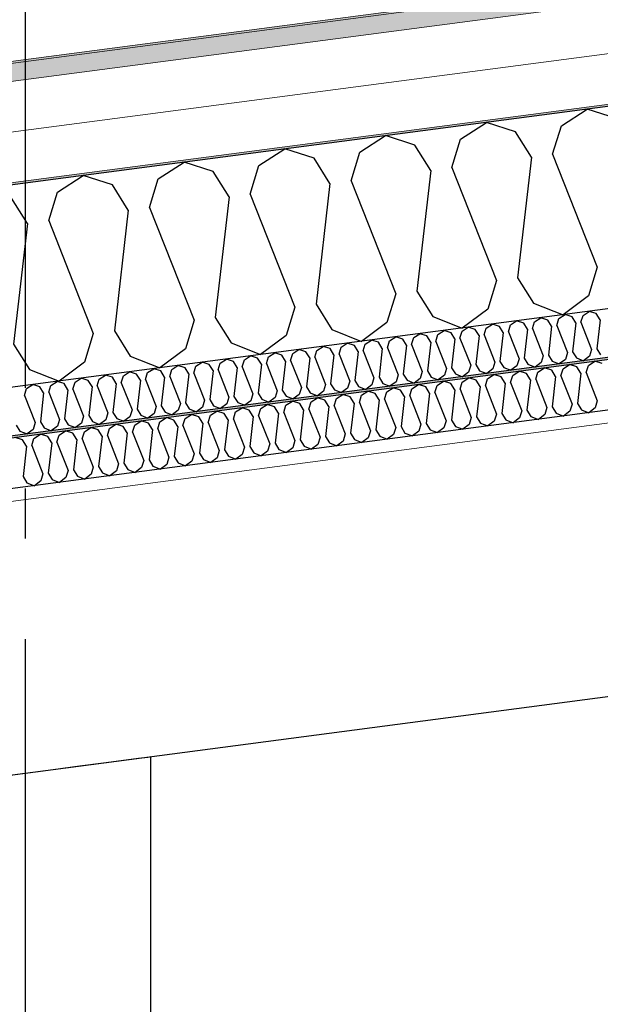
# Model space of a CAD drawing. Header units: millimetres. Extents: x -78869 to -55226, y -2070 to 13065.
# Tile 55 of 74: x -67479 to -66901, y 9751 to 10731. Entities that reach past the tile are written whole.
import ezdxf
from ezdxf.enums import TextEntityAlignment as Align

# ---------------------------------------------------------------- set-up
doc = ezdxf.new("R2010")
doc.units = ezdxf.units.MM
doc.header["$LTSCALE"] = 0.5
doc.header["$MEASUREMENT"] = 0
doc.linetypes.add('Akselinje', pattern=[1500, 1000, -200, 100, -200])
doc.linetypes.add('PLINE', pattern=[0])
for name, color, linetype in [('222- Søyler', 7, 'Continuous'), ('223- Bjelker', 7, 'Continuous'), ('256- Faste himlinger og overflatebehandling (Skravur)(Nye konstruksjoner)', 7, 'Continuous'), ('256- Faste himlinger og overflatebehandling(Nye konstruksjoner)', 7, 'Continuous'), ('261- Primærkonstruksjon (tak)', 7, 'Continuous'), ('261- Primærkonstruksjon (tak) (Skravur)', 7, 'Continuous'), ('262- Taktekking (Skravur)(Nye konstruksjoner)', 7, 'Continuous'), ('82-- Modullinjer', 7, 'Continuous')]:
    doc.layers.add(name, color=color, linetype=linetype)
doc.layers.add('236- Innvendig kledning og overflate(Nye konstruksjoner)', color=7, linetype='Continuous', lineweight=0)
doc.layers.add('262- Taktekking(Nye konstruksjoner)', color=7, linetype='Continuous', lineweight=0)
doc.styles.add('GENERATED_STYLE_1', font='arial.ttf')

# ---------------------------------------------------------------- blocks, each defined once
blk = doc.blocks.new('*X5')
at = {"layer": '261- Primærkonstruksjon (tak) (Skravur)', "linetype": 'PLINE'}
for p, q in [((-66939.65, 10625.77), (-66913.97, 10642.34)), ((-66884.87, 10632.98), (-66913.97, 10642.34)), ((-67039.96, 10612.56), (-67014.27, 10629.13)), ((-66985.17, 10619.78), (-67014.27, 10629.13)), ((-66969.41, 10594.52), (-66985.17, 10619.78)), ((-66948.34, 10597.3), (-66939.65, 10625.77)), ((-67140.26, 10599.36), (-67114.58, 10615.93)), ((-67085.48, 10606.57), (-67114.58, 10615.93)), ((-67048.65, 10584.09), (-67039.96, 10612.56)), ((-67240.57, 10586.15), (-67214.89, 10602.72)), ((-67185.79, 10593.36), (-67214.89, 10602.72)), ((-67069.72, 10581.32), (-67085.48, 10606.57)), ((-67170.03, 10568.11), (-67185.79, 10593.36)), ((-67148.95, 10570.89), (-67140.26, 10599.36)), ((-66969.41, 10594.52), (-66983.18, 10474.38)), ((-66948.34, 10597.3), (-66903.95, 10484.81)), ((-67340.88, 10572.95), (-67315.19, 10589.52)), ((-67286.09, 10580.16), (-67315.19, 10589.52)), ((-67249.26, 10557.68), (-67240.57, 10586.15)), ((-67069.72, 10581.32), (-67083.49, 10461.17)), ((-67048.65, 10584.09), (-67004.25, 10471.6)), ((-67441.18, 10559.74), (-67415.5, 10576.31)), ((-67386.4, 10566.95), (-67415.5, 10576.31)), ((-67349.56, 10544.48), (-67340.88, 10572.95)), ((-67270.33, 10554.91), (-67286.09, 10580.16)), ((-67148.95, 10570.89), (-67104.56, 10458.4)), ((-67370.64, 10541.7), (-67386.4, 10566.95)), ((-67170.03, 10568.11), (-67183.79, 10447.97)), ((-67470.95, 10528.5), (-67486.71, 10553.75)), ((-67449.87, 10531.27), (-67441.18, 10559.74)), ((-67270.33, 10554.91), (-67284.1, 10434.76)), ((-67249.26, 10557.68), (-67204.87, 10445.19)), ((-67370.64, 10541.7), (-67384.4, 10421.56)), ((-67349.56, 10544.48), (-67305.17, 10431.99)), ((-67470.95, 10528.5), (-67484.71, 10408.35)), ((-67449.87, 10531.27), (-67405.48, 10418.78)), ((-66903.95, 10484.81), (-66912.63, 10456.34)), ((-66983.18, 10474.38), (-66967.42, 10449.13)), ((-67004.25, 10471.6), (-67012.94, 10443.13)), ((-67104.56, 10458.4), (-67113.25, 10429.93)), ((-67083.49, 10461.17), (-67067.73, 10435.92)), ((-66912.63, 10456.34), (-66938.01, 10437.45)), ((-67204.87, 10445.19), (-67213.55, 10416.72)), ((-67183.79, 10447.97), (-67168.03, 10422.72)), ((-67012.94, 10443.13), (-67038.32, 10424.24)), ((-66967.42, 10449.13), (-66938.01, 10437.45)), ((-67284.1, 10434.76), (-67268.34, 10409.51)), ((-67067.73, 10435.92), (-67038.32, 10424.24)), ((-67305.17, 10431.99), (-67313.86, 10403.52)), ((-67113.25, 10429.93), (-67138.63, 10411.04)), ((-67405.48, 10418.78), (-67414.17, 10390.31)), ((-67384.4, 10421.56), (-67368.64, 10396.31)), ((-67213.55, 10416.72), (-67238.93, 10397.83)), ((-67168.03, 10422.72), (-67138.63, 10411.04)), ((-67484.71, 10408.35), (-67468.95, 10383.1)), ((-67268.34, 10409.51), (-67238.93, 10397.83)), ((-67368.64, 10396.31), (-67339.24, 10384.62)), ((-67313.86, 10403.52), (-67339.24, 10384.62)), ((-67414.17, 10390.31), (-67439.55, 10371.42)), ((-67468.95, 10383.1), (-67439.55, 10371.42))]:
    blk.add_line(p, q, dxfattribs=at)
blk = doc.blocks.new('*X22')
at = {"layer": '256- Faste himlinger og overflatebehandling (Skravur)(Nye konstruksjoner)', "linetype": 'PLINE'}
for p, q in [((-66966.25, 10430.56), (-66960.08, 10434.54)), ((-66953.1, 10432.3), (-66960.08, 10434.54)), ((-66944.26, 10426.9), (-66942.17, 10433.73)), ((-66942.17, 10433.73), (-66936.01, 10437.71)), ((-66929.02, 10435.47), (-66936.01, 10437.71)), ((-66925.24, 10429.4), (-66929.02, 10435.47)), ((-66920.18, 10430.07), (-66918.1, 10436.9)), ((-66918.1, 10436.9), (-66911.93, 10440.88)), ((-66904.95, 10438.63), (-66911.93, 10440.88)), ((-66901.17, 10432.57), (-66904.95, 10438.63)), ((-67038.47, 10421.06), (-67032.3, 10425.03)), ((-67025.32, 10422.79), (-67032.3, 10425.03)), ((-67016.48, 10417.39), (-67014.39, 10424.23)), ((-67014.39, 10424.23), (-67008.23, 10428.2)), ((-67001.24, 10425.96), (-67008.23, 10428.2)), ((-66997.46, 10419.9), (-67001.24, 10425.96)), ((-66992.4, 10420.56), (-66990.32, 10427.4)), ((-66990.32, 10427.4), (-66984.15, 10431.37)), ((-66977.17, 10429.13), (-66984.15, 10431.37)), ((-66973.39, 10423.07), (-66977.17, 10429.13)), ((-66968.33, 10423.73), (-66966.25, 10430.56)), ((-66968.33, 10423.73), (-66957.68, 10396.73)), ((-66949.32, 10426.24), (-66953.1, 10432.3)), ((-66949.32, 10426.24), (-66952.62, 10397.4)), ((-66944.26, 10426.9), (-66933.6, 10399.9)), ((-66925.24, 10429.4), (-66928.55, 10400.57)), ((-66920.18, 10430.07), (-66909.53, 10403.07)), ((-66901.17, 10432.57), (-66904.47, 10403.74)), ((-67110.69, 10411.55), (-67104.52, 10415.53)), ((-67097.54, 10413.28), (-67104.52, 10415.53)), ((-67088.7, 10407.89), (-67086.61, 10414.72)), ((-67086.61, 10414.72), (-67080.45, 10418.69)), ((-67073.47, 10416.45), (-67080.45, 10418.69)), ((-67069.68, 10410.39), (-67073.47, 10416.45)), ((-67064.63, 10411.05), (-67062.54, 10417.89)), ((-67062.54, 10417.89), (-67056.38, 10421.86)), ((-67049.39, 10419.62), (-67056.38, 10421.86)), ((-67045.61, 10413.56), (-67049.39, 10419.62)), ((-67040.55, 10414.22), (-67038.47, 10421.06)), ((-67040.55, 10414.22), (-67029.9, 10387.23)), ((-67021.54, 10416.73), (-67025.32, 10422.79)), ((-67021.54, 10416.73), (-67024.84, 10387.89)), ((-67016.48, 10417.39), (-67005.82, 10390.4)), ((-66997.46, 10419.9), (-67000.77, 10391.06)), ((-66992.4, 10420.56), (-66981.75, 10393.57)), ((-66973.39, 10423.07), (-66976.69, 10394.23)), ((-67182.91, 10402.04), (-67176.74, 10406.02)), ((-67169.76, 10403.77), (-67176.74, 10406.02)), ((-67160.92, 10398.38), (-67158.83, 10405.21)), ((-67158.83, 10405.21), (-67152.67, 10409.19)), ((-67145.69, 10406.94), (-67152.67, 10409.19)), ((-67141.9, 10400.88), (-67145.69, 10406.94)), ((-67136.85, 10401.55), (-67134.76, 10408.38)), ((-67134.76, 10408.38), (-67128.6, 10412.36)), ((-67121.61, 10410.11), (-67128.6, 10412.36)), ((-67117.83, 10404.05), (-67121.61, 10410.11)), ((-67117.83, 10404.05), (-67121.13, 10375.22)), ((-67112.77, 10404.72), (-67110.69, 10411.55)), ((-67112.77, 10404.72), (-67102.12, 10377.72)), ((-67093.76, 10407.22), (-67097.54, 10413.28)), ((-67093.76, 10407.22), (-67097.06, 10378.38)), ((-67088.7, 10407.89), (-67078.04, 10380.89)), ((-67069.68, 10410.39), (-67072.99, 10381.55)), ((-67064.63, 10411.05), (-67053.97, 10384.06)), ((-67045.61, 10413.56), (-67048.91, 10384.72)), ((-67255.13, 10392.53), (-67248.96, 10396.51)), ((-67241.98, 10394.26), (-67248.96, 10396.51)), ((-67238.2, 10388.2), (-67241.98, 10394.26)), ((-67233.14, 10388.87), (-67231.05, 10395.7)), ((-67231.05, 10395.7), (-67224.89, 10399.68)), ((-67217.91, 10397.43), (-67224.89, 10399.68)), ((-67214.12, 10391.37), (-67217.91, 10397.43)), ((-67209.07, 10392.04), (-67206.98, 10398.87)), ((-67206.98, 10398.87), (-67200.82, 10402.85)), ((-67193.83, 10400.6), (-67200.82, 10402.85)), ((-67190.05, 10394.54), (-67193.83, 10400.6)), ((-67190.05, 10394.54), (-67193.35, 10365.71)), ((-67184.99, 10395.21), (-67182.91, 10402.04)), ((-67184.99, 10395.21), (-67174.34, 10368.21)), ((-67165.98, 10397.71), (-67169.76, 10403.77)), ((-67165.98, 10397.71), (-67169.28, 10368.88)), ((-67160.92, 10398.38), (-67150.27, 10371.38)), ((-67141.9, 10400.88), (-67145.21, 10372.05)), ((-67136.85, 10401.55), (-67126.19, 10374.55)), ((-66976.69, 10394.23), (-66972.91, 10388.17)), ((-66957.68, 10396.73), (-66959.76, 10389.9)), ((-66952.62, 10397.4), (-66948.84, 10391.34)), ((-66933.6, 10399.9), (-66935.69, 10393.07)), ((-66928.55, 10400.57), (-66924.76, 10394.51)), ((-66924.76, 10394.51), (-66917.71, 10391.71)), ((-66911.61, 10396.24), (-66917.71, 10391.71)), ((-66909.53, 10403.07), (-66911.61, 10396.24)), ((-66904.47, 10403.74), (-66900.69, 10397.68)), ((-67327.35, 10383.02), (-67321.18, 10387)), ((-67314.2, 10384.76), (-67321.18, 10387)), ((-67310.42, 10378.7), (-67314.2, 10384.76)), ((-67305.36, 10379.36), (-67303.28, 10386.19)), ((-67303.28, 10386.19), (-67297.11, 10390.17)), ((-67290.13, 10387.92), (-67297.11, 10390.17)), ((-67286.34, 10381.86), (-67290.13, 10387.92)), ((-67281.29, 10382.53), (-67279.2, 10389.36)), ((-67279.2, 10389.36), (-67273.04, 10393.34)), ((-67266.05, 10391.09), (-67273.04, 10393.34)), ((-67262.27, 10385.03), (-67266.05, 10391.09)), ((-67262.27, 10385.03), (-67265.57, 10356.2)), ((-67257.21, 10385.7), (-67255.13, 10392.53)), ((-67257.21, 10385.7), (-67246.56, 10358.7)), ((-67238.2, 10388.2), (-67241.5, 10359.37)), ((-67233.14, 10388.87), (-67222.49, 10361.87)), ((-67214.12, 10391.37), (-67217.43, 10362.54)), ((-67209.07, 10392.04), (-67198.41, 10365.04)), ((-67048.91, 10384.72), (-67045.13, 10378.66)), ((-67029.9, 10387.23), (-67031.98, 10380.39)), ((-67024.84, 10387.89), (-67021.06, 10381.83)), ((-67005.82, 10390.4), (-67007.91, 10383.56)), ((-67000.77, 10391.06), (-66996.98, 10385)), ((-66996.98, 10385), (-66989.93, 10382.2)), ((-66983.84, 10386.73), (-66989.93, 10382.2)), ((-66981.75, 10393.57), (-66983.84, 10386.73)), ((-66972.91, 10388.17), (-66965.85, 10385.37)), ((-66959.76, 10389.9), (-66965.85, 10385.37)), ((-66948.84, 10391.34), (-66941.78, 10388.54)), ((-66935.69, 10393.07), (-66941.78, 10388.54)), ((-67399.57, 10373.52), (-67393.41, 10377.49)), ((-67386.42, 10375.25), (-67393.41, 10377.49)), ((-67382.64, 10369.19), (-67386.42, 10375.25)), ((-67377.58, 10369.85), (-67375.5, 10376.69)), ((-67375.5, 10376.69), (-67369.33, 10380.66)), ((-67362.35, 10378.42), (-67369.33, 10380.66)), ((-67358.57, 10372.36), (-67362.35, 10378.42)), ((-67353.51, 10373.02), (-67351.42, 10379.86)), ((-67351.42, 10379.86), (-67345.26, 10383.83)), ((-67338.27, 10381.59), (-67345.26, 10383.83)), ((-67334.49, 10375.53), (-67338.27, 10381.59)), ((-67334.49, 10375.53), (-67337.8, 10346.69)), ((-67329.43, 10376.19), (-67327.35, 10383.02)), ((-67329.43, 10376.19), (-67318.78, 10349.19)), ((-67310.42, 10378.7), (-67313.72, 10349.86)), ((-67305.36, 10379.36), (-67294.71, 10352.36)), ((-67286.34, 10381.86), (-67289.65, 10353.03)), ((-67281.29, 10382.53), (-67270.63, 10355.53)), ((-67126.19, 10374.55), (-67128.28, 10367.72)), ((-67121.13, 10375.22), (-67117.35, 10369.15)), ((-67102.12, 10377.72), (-67104.2, 10370.89)), ((-67097.06, 10378.38), (-67093.28, 10372.32)), ((-67078.04, 10380.89), (-67080.13, 10374.06)), ((-67072.99, 10381.55), (-67069.2, 10375.49)), ((-67069.2, 10375.49), (-67062.15, 10372.69)), ((-67056.06, 10377.22), (-67062.15, 10372.69)), ((-67053.97, 10384.06), (-67056.06, 10377.22)), ((-67045.13, 10378.66), (-67038.07, 10375.86)), ((-67031.98, 10380.39), (-67038.07, 10375.86)), ((-67021.06, 10381.83), (-67014, 10379.03)), ((-67007.91, 10383.56), (-67014, 10379.03)), ((-67471.79, 10364.01), (-67465.63, 10367.99)), ((-67458.64, 10365.74), (-67465.63, 10367.99)), ((-67454.86, 10359.68), (-67458.64, 10365.74)), ((-67449.8, 10360.35), (-67447.72, 10367.18)), ((-67447.72, 10367.18), (-67441.55, 10371.15)), ((-67434.57, 10368.91), (-67441.55, 10371.15)), ((-67430.79, 10362.85), (-67434.57, 10368.91)), ((-67425.73, 10363.51), (-67423.64, 10370.35)), ((-67423.64, 10370.35), (-67417.48, 10374.32)), ((-67410.49, 10372.08), (-67417.48, 10374.32)), ((-67406.71, 10366.02), (-67410.49, 10372.08)), ((-67406.71, 10366.02), (-67410.02, 10337.18)), ((-67401.65, 10366.68), (-67399.57, 10373.52)), ((-67401.65, 10366.68), (-67391, 10339.69)), ((-67382.64, 10369.19), (-67385.94, 10340.35)), ((-67377.58, 10369.85), (-67366.93, 10342.86)), ((-67358.57, 10372.36), (-67361.87, 10343.52)), ((-67353.51, 10373.02), (-67342.85, 10346.03)), ((-67198.41, 10365.04), (-67200.5, 10358.21)), ((-67193.35, 10365.71), (-67189.57, 10359.65)), ((-67174.34, 10368.21), (-67176.42, 10361.38)), ((-67169.28, 10368.88), (-67165.5, 10362.82)), ((-67150.27, 10371.38), (-67152.35, 10364.55)), ((-67145.21, 10372.05), (-67141.42, 10365.99)), ((-67141.42, 10365.99), (-67134.37, 10363.18)), ((-67128.28, 10367.72), (-67134.37, 10363.18)), ((-67117.35, 10369.15), (-67110.29, 10366.35)), ((-67104.2, 10370.89), (-67110.29, 10366.35)), ((-67093.28, 10372.32), (-67086.22, 10369.52)), ((-67080.13, 10374.06), (-67086.22, 10369.52)), ((-67473.88, 10357.18), (-67471.79, 10364.01)), ((-67473.88, 10357.18), (-67463.22, 10330.18)), ((-67454.86, 10359.68), (-67458.16, 10330.84)), ((-67449.8, 10360.35), (-67439.15, 10333.35)), ((-67430.79, 10362.85), (-67434.09, 10334.01)), ((-67425.73, 10363.51), (-67415.07, 10336.52)), ((-67270.63, 10355.53), (-67272.72, 10348.7)), ((-67265.57, 10356.2), (-67261.79, 10350.14)), ((-67246.56, 10358.7), (-67248.64, 10351.87)), ((-67241.5, 10359.37), (-67237.72, 10353.31)), ((-67224.57, 10355.04), (-67230.66, 10350.5)), ((-67222.49, 10361.87), (-67224.57, 10355.04)), ((-67217.43, 10362.54), (-67213.65, 10356.48)), ((-67213.65, 10356.48), (-67206.59, 10353.67)), ((-67200.5, 10358.21), (-67206.59, 10353.67)), ((-67189.57, 10359.65), (-67182.51, 10356.84)), ((-67176.42, 10361.38), (-67182.51, 10356.84)), ((-67165.5, 10362.82), (-67158.44, 10360.01)), ((-67152.35, 10364.55), (-67158.44, 10360.01)), ((-67342.85, 10346.03), (-67344.94, 10339.19)), ((-67337.8, 10346.69), (-67334.01, 10340.63)), ((-67318.78, 10349.19), (-67320.86, 10342.36)), ((-67313.72, 10349.86), (-67309.94, 10343.8)), ((-67296.79, 10345.53), (-67302.88, 10341)), ((-67294.71, 10352.36), (-67296.79, 10345.53)), ((-67289.65, 10353.03), (-67285.87, 10346.97)), ((-67285.87, 10346.97), (-67278.81, 10344.17)), ((-67272.72, 10348.7), (-67278.81, 10344.17)), ((-67261.79, 10350.14), (-67254.74, 10347.34)), ((-67248.64, 10351.87), (-67254.74, 10347.34)), ((-67237.72, 10353.31), (-67230.66, 10350.5)), ((-67415.07, 10336.52), (-67417.16, 10329.68)), ((-67410.02, 10337.18), (-67406.23, 10331.12)), ((-67391, 10339.69), (-67393.09, 10332.85)), ((-67385.94, 10340.35), (-67382.16, 10334.29)), ((-67369.01, 10336.02), (-67375.1, 10331.49)), ((-67366.93, 10342.86), (-67369.01, 10336.02)), ((-67361.87, 10343.52), (-67358.09, 10337.46)), ((-67358.09, 10337.46), (-67351.03, 10334.66)), ((-67344.94, 10339.19), (-67351.03, 10334.66)), ((-67334.01, 10340.63), (-67326.96, 10337.83)), ((-67320.86, 10342.36), (-67326.96, 10337.83)), ((-67309.94, 10343.8), (-67302.88, 10341)), ((-67482.24, 10327.68), (-67478.45, 10321.61)), ((-67463.22, 10330.18), (-67465.31, 10323.35)), ((-67458.16, 10330.84), (-67454.38, 10324.78)), ((-67441.23, 10326.51), (-67447.32, 10321.98)), ((-67439.15, 10333.35), (-67441.23, 10326.51)), ((-67434.09, 10334.01), (-67430.31, 10327.95)), ((-67430.31, 10327.95), (-67423.25, 10325.15)), ((-67417.16, 10329.68), (-67423.25, 10325.15)), ((-67406.23, 10331.12), (-67399.18, 10328.32)), ((-67393.09, 10332.85), (-67399.18, 10328.32)), ((-67382.16, 10334.29), (-67375.1, 10331.49)), ((-67478.45, 10321.61), (-67471.4, 10318.81)), ((-67465.31, 10323.35), (-67471.4, 10318.81)), ((-67454.38, 10324.78), (-67447.32, 10321.98))]:
    blk.add_line(p, q, dxfattribs=at)
blk = doc.blocks.new('*X23')
at = {"layer": '256- Faste himlinger og overflatebehandling (Skravur)(Nye konstruksjoner)', "linetype": 'PLINE'}
for p, q in [((-66962.99, 10380.43), (-66956.56, 10384.57)), ((-66949.29, 10382.23), (-66956.56, 10384.57)), ((-66937.91, 10383.73), (-66931.49, 10387.87)), ((-66924.21, 10385.54), (-66931.49, 10387.87)), ((-66920.27, 10379.22), (-66924.21, 10385.54)), ((-66915, 10379.92), (-66912.83, 10387.03)), ((-66912.83, 10387.03), (-66906.41, 10391.18)), ((-66899.14, 10388.84), (-66906.41, 10391.18)), ((-67038.22, 10370.53), (-67031.79, 10374.67)), ((-67024.52, 10372.33), (-67031.79, 10374.67)), ((-67013.14, 10373.83), (-67006.72, 10377.97)), ((-66999.44, 10375.63), (-67006.72, 10377.97)), ((-66995.5, 10369.32), (-66999.44, 10375.63)), ((-66990.23, 10370.01), (-66988.06, 10377.13)), ((-66988.06, 10377.13), (-66981.64, 10381.27)), ((-66974.37, 10378.93), (-66981.64, 10381.27)), ((-66970.43, 10372.62), (-66974.37, 10378.93)), ((-66965.16, 10373.31), (-66962.99, 10380.43)), ((-66945.35, 10375.92), (-66949.29, 10382.23)), ((-66945.35, 10375.92), (-66948.79, 10345.88)), ((-66940.08, 10376.61), (-66937.91, 10383.73)), ((-66940.08, 10376.61), (-66928.98, 10348.49)), ((-66920.27, 10379.22), (-66923.71, 10349.19)), ((-66915, 10379.92), (-66903.91, 10351.79)), ((-67113.45, 10360.62), (-67107.02, 10364.76)), ((-67099.75, 10362.43), (-67107.02, 10364.76)), ((-67088.37, 10363.92), (-67081.95, 10368.07)), ((-67074.67, 10365.73), (-67081.95, 10368.07)), ((-67070.73, 10359.41), (-67074.67, 10365.73)), ((-67065.46, 10360.11), (-67063.29, 10367.22)), ((-67063.29, 10367.22), (-67056.87, 10371.37)), ((-67049.6, 10369.03), (-67056.87, 10371.37)), ((-67045.66, 10362.72), (-67049.6, 10369.03)), ((-67040.39, 10363.41), (-67038.22, 10370.53)), ((-67020.58, 10366.02), (-67024.52, 10372.33)), ((-67020.58, 10366.02), (-67024.02, 10335.98)), ((-67015.31, 10366.71), (-67013.14, 10373.83)), ((-67015.31, 10366.71), (-67004.21, 10338.59)), ((-66995.5, 10369.32), (-66998.94, 10339.28)), ((-66990.23, 10370.01), (-66979.14, 10341.89)), ((-66970.43, 10372.62), (-66973.87, 10342.58)), ((-66965.16, 10373.31), (-66954.06, 10345.19)), ((-67188.68, 10350.72), (-67182.25, 10354.86)), ((-67174.98, 10352.52), (-67182.25, 10354.86)), ((-67163.6, 10354.02), (-67157.18, 10358.16)), ((-67149.9, 10355.82), (-67157.18, 10358.16)), ((-67145.96, 10349.51), (-67149.9, 10355.82)), ((-67140.69, 10350.2), (-67138.52, 10357.32)), ((-67138.52, 10357.32), (-67132.1, 10361.46)), ((-67124.83, 10359.12), (-67132.1, 10361.46)), ((-67120.89, 10352.81), (-67124.83, 10359.12)), ((-67115.62, 10353.5), (-67113.45, 10360.62)), ((-67095.81, 10356.11), (-67099.75, 10362.43)), ((-67095.81, 10356.11), (-67099.25, 10326.08)), ((-67090.54, 10356.81), (-67088.37, 10363.92)), ((-67090.54, 10356.81), (-67079.44, 10328.68)), ((-67070.73, 10359.41), (-67074.17, 10329.38)), ((-67065.46, 10360.11), (-67054.37, 10331.99)), ((-67045.66, 10362.72), (-67049.1, 10332.68)), ((-67040.39, 10363.41), (-67029.29, 10335.29)), ((-67238.83, 10344.12), (-67232.41, 10348.26)), ((-67225.13, 10345.92), (-67232.41, 10348.26)), ((-67221.19, 10339.61), (-67225.13, 10345.92)), ((-67215.92, 10340.3), (-67213.75, 10347.42)), ((-67213.75, 10347.42), (-67207.33, 10351.56)), ((-67200.06, 10349.22), (-67207.33, 10351.56)), ((-67196.12, 10342.91), (-67200.06, 10349.22)), ((-67190.85, 10343.6), (-67188.68, 10350.72)), ((-67171.04, 10346.21), (-67174.98, 10352.52)), ((-67171.04, 10346.21), (-67174.48, 10316.17)), ((-67165.77, 10346.9), (-67163.6, 10354.02)), ((-67165.77, 10346.9), (-67154.67, 10318.78)), ((-67145.96, 10349.51), (-67149.4, 10319.47)), ((-67140.69, 10350.2), (-67129.6, 10322.08)), ((-67120.89, 10352.81), (-67124.33, 10322.77)), ((-67115.62, 10353.5), (-67104.52, 10325.38)), ((-66954.06, 10345.19), (-66956.23, 10338.07)), ((-66948.79, 10345.88), (-66944.85, 10339.57)), ((-66928.98, 10348.49), (-66931.15, 10341.37)), ((-66923.71, 10349.19), (-66919.77, 10342.87)), ((-66903.91, 10351.79), (-66906.08, 10344.68)), ((-67314.06, 10334.21), (-67307.64, 10338.35)), ((-67300.36, 10336.01), (-67307.64, 10338.35)), ((-67296.42, 10329.7), (-67300.36, 10336.01)), ((-67291.15, 10330.39), (-67288.98, 10337.51)), ((-67288.98, 10337.51), (-67282.56, 10341.65)), ((-67275.29, 10339.32), (-67282.56, 10341.65)), ((-67271.35, 10333), (-67275.29, 10339.32)), ((-67266.08, 10333.7), (-67263.9, 10340.81)), ((-67263.9, 10340.81), (-67257.48, 10344.96)), ((-67250.21, 10342.62), (-67257.48, 10344.96)), ((-67246.27, 10336.3), (-67250.21, 10342.62)), ((-67246.27, 10336.3), (-67249.71, 10306.27)), ((-67241, 10337), (-67238.83, 10344.12)), ((-67241, 10337), (-67229.9, 10308.88)), ((-67221.19, 10339.61), (-67224.63, 10309.57)), ((-67215.92, 10340.3), (-67204.83, 10312.18)), ((-67196.12, 10342.91), (-67199.56, 10312.87)), ((-67190.85, 10343.6), (-67179.75, 10315.48)), ((-67029.29, 10335.29), (-67031.46, 10328.17)), ((-67024.02, 10335.98), (-67020.08, 10329.67)), ((-67004.21, 10338.59), (-67006.38, 10331.47)), ((-66998.94, 10339.28), (-66995, 10332.97)), ((-66979.14, 10341.89), (-66981.31, 10334.77)), ((-66973.87, 10342.58), (-66969.93, 10336.27)), ((-66969.93, 10336.27), (-66962.58, 10333.35)), ((-66956.23, 10338.07), (-66962.58, 10333.35)), ((-66944.85, 10339.57), (-66937.5, 10336.65)), ((-66931.15, 10341.37), (-66937.5, 10336.65)), ((-66919.77, 10342.87), (-66912.42, 10339.95)), ((-66906.08, 10344.68), (-66912.42, 10339.95)), ((-67389.29, 10324.31), (-67382.87, 10328.45)), ((-67375.59, 10326.11), (-67382.87, 10328.45)), ((-67371.65, 10319.8), (-67375.59, 10326.11)), ((-67366.38, 10320.49), (-67364.21, 10327.61)), ((-67364.21, 10327.61), (-67357.79, 10331.75)), ((-67350.52, 10329.41), (-67357.79, 10331.75)), ((-67346.58, 10323.1), (-67350.52, 10329.41)), ((-67341.31, 10323.79), (-67339.13, 10330.91)), ((-67339.13, 10330.91), (-67332.71, 10335.05)), ((-67325.44, 10332.71), (-67332.71, 10335.05)), ((-67321.5, 10326.4), (-67325.44, 10332.71)), ((-67321.5, 10326.4), (-67324.94, 10296.36)), ((-67316.23, 10327.09), (-67314.06, 10334.21)), ((-67316.23, 10327.09), (-67305.13, 10298.97)), ((-67296.42, 10329.7), (-67299.86, 10299.67)), ((-67291.15, 10330.39), (-67280.06, 10302.27)), ((-67271.35, 10333), (-67274.79, 10302.97)), ((-67266.08, 10333.7), (-67254.98, 10305.57)), ((-67099.25, 10326.08), (-67095.31, 10319.76)), ((-67079.44, 10328.68), (-67081.61, 10321.57)), ((-67074.17, 10329.38), (-67070.23, 10323.06)), ((-67054.37, 10331.99), (-67056.54, 10324.87)), ((-67049.1, 10332.68), (-67045.16, 10326.37)), ((-67045.16, 10326.37), (-67037.81, 10323.45)), ((-67031.46, 10328.17), (-67037.81, 10323.45)), ((-67020.08, 10329.67), (-67012.73, 10326.75)), ((-67006.38, 10331.47), (-67012.73, 10326.75)), ((-66995, 10332.97), (-66987.65, 10330.05)), ((-66981.31, 10334.77), (-66987.65, 10330.05)), ((-67464.52, 10314.4), (-67458.1, 10318.55)), ((-67450.82, 10316.21), (-67458.1, 10318.55)), ((-67446.88, 10309.89), (-67450.82, 10316.21)), ((-67441.61, 10310.59), (-67439.44, 10317.7)), ((-67439.44, 10317.7), (-67433.02, 10321.85)), ((-67425.74, 10319.51), (-67433.02, 10321.85)), ((-67421.8, 10313.19), (-67425.74, 10319.51)), ((-67416.54, 10313.89), (-67414.36, 10321.01)), ((-67414.36, 10321.01), (-67407.94, 10325.15)), ((-67400.67, 10322.81), (-67407.94, 10325.15)), ((-67396.73, 10316.5), (-67400.67, 10322.81)), ((-67396.73, 10316.5), (-67400.17, 10286.46)), ((-67391.46, 10317.19), (-67389.29, 10324.31)), ((-67391.46, 10317.19), (-67380.36, 10289.07)), ((-67371.65, 10319.8), (-67375.09, 10289.76)), ((-67366.38, 10320.49), (-67355.29, 10292.37)), ((-67346.58, 10323.1), (-67350.02, 10293.06)), ((-67341.31, 10323.79), (-67330.21, 10295.67)), ((-67174.48, 10316.17), (-67170.54, 10309.86)), ((-67154.67, 10318.78), (-67156.84, 10311.66)), ((-67149.4, 10319.47), (-67145.46, 10313.16)), ((-67129.6, 10322.08), (-67131.77, 10314.96)), ((-67124.33, 10322.77), (-67120.39, 10316.46)), ((-67120.39, 10316.46), (-67113.04, 10313.54)), ((-67106.69, 10318.27), (-67113.04, 10313.54)), ((-67104.52, 10325.38), (-67106.69, 10318.27)), ((-67095.31, 10319.76), (-67087.96, 10316.84)), ((-67081.61, 10321.57), (-67087.96, 10316.84)), ((-67070.23, 10323.06), (-67062.88, 10320.14)), ((-67056.54, 10324.87), (-67062.88, 10320.14)), ((-67475.9, 10312.9), (-67483.17, 10315.24)), ((-67471.96, 10306.59), (-67475.9, 10312.9)), ((-67471.96, 10306.59), (-67475.4, 10276.56)), ((-67466.69, 10307.29), (-67464.52, 10314.4)), ((-67466.69, 10307.29), (-67455.59, 10279.16)), ((-67446.88, 10309.89), (-67450.32, 10279.86)), ((-67441.61, 10310.59), (-67430.51, 10282.46)), ((-67421.8, 10313.19), (-67425.25, 10283.16)), ((-67416.54, 10313.89), (-67405.44, 10285.77)), ((-67249.71, 10306.27), (-67245.77, 10299.95)), ((-67229.9, 10308.88), (-67232.07, 10301.76)), ((-67224.63, 10309.57), (-67220.69, 10303.26)), ((-67204.83, 10312.18), (-67207, 10305.06)), ((-67199.56, 10312.87), (-67195.62, 10306.56)), ((-67195.62, 10306.56), (-67188.27, 10303.64)), ((-67181.92, 10308.36), (-67188.27, 10303.64)), ((-67179.75, 10315.48), (-67181.92, 10308.36)), ((-67170.54, 10309.86), (-67163.19, 10306.94)), ((-67156.84, 10311.66), (-67163.19, 10306.94)), ((-67145.46, 10313.16), (-67138.11, 10310.24)), ((-67131.77, 10314.96), (-67138.11, 10310.24)), ((-67324.94, 10296.36), (-67321, 10290.05)), ((-67305.13, 10298.97), (-67307.3, 10291.85)), ((-67299.86, 10299.67), (-67295.92, 10293.35)), ((-67280.06, 10302.27), (-67282.23, 10295.16)), ((-67274.79, 10302.97), (-67270.85, 10296.65)), ((-67270.85, 10296.65), (-67263.5, 10293.73)), ((-67257.15, 10298.46), (-67263.5, 10293.73)), ((-67254.98, 10305.57), (-67257.15, 10298.46)), ((-67245.77, 10299.95), (-67238.42, 10297.03)), ((-67232.07, 10301.76), (-67238.42, 10297.03)), ((-67220.69, 10303.26), (-67213.34, 10300.34)), ((-67207, 10305.06), (-67213.34, 10300.34)), ((-67400.17, 10286.46), (-67396.23, 10280.15)), ((-67380.36, 10289.07), (-67382.53, 10281.95)), ((-67375.09, 10289.76), (-67371.15, 10283.45)), ((-67355.29, 10292.37), (-67357.46, 10285.25)), ((-67350.02, 10293.06), (-67346.08, 10286.75)), ((-67346.08, 10286.75), (-67338.73, 10283.83)), ((-67332.38, 10288.55), (-67338.73, 10283.83)), ((-67330.21, 10295.67), (-67332.38, 10288.55)), ((-67321, 10290.05), (-67313.65, 10287.13)), ((-67307.3, 10291.85), (-67313.65, 10287.13)), ((-67295.92, 10293.35), (-67288.57, 10290.43)), ((-67282.23, 10295.16), (-67288.57, 10290.43)), ((-67475.4, 10276.56), (-67471.46, 10270.24)), ((-67455.59, 10279.16), (-67457.76, 10272.05)), ((-67450.32, 10279.86), (-67446.38, 10273.54)), ((-67430.51, 10282.46), (-67432.69, 10275.35)), ((-67425.25, 10283.16), (-67421.31, 10276.85)), ((-67421.31, 10276.85), (-67413.96, 10273.92)), ((-67407.61, 10278.65), (-67413.96, 10273.92)), ((-67405.44, 10285.77), (-67407.61, 10278.65)), ((-67396.23, 10280.15), (-67388.88, 10277.23)), ((-67382.53, 10281.95), (-67388.88, 10277.23)), ((-67371.15, 10283.45), (-67363.8, 10280.53)), ((-67357.46, 10285.25), (-67363.8, 10280.53)), ((-67471.46, 10270.24), (-67464.11, 10267.32)), ((-67457.76, 10272.05), (-67464.11, 10267.32)), ((-67446.38, 10273.54), (-67439.03, 10270.62)), ((-67432.69, 10275.35), (-67439.03, 10270.62))]:
    blk.add_line(p, q, dxfattribs=at)
blk = doc.blocks.new('Standard grid marker[5]', base_point=(-67473.16, 12564.6))
at = {"layer": '82-- Modullinjer', "linetype": 'Akselinje'}
blk.add_line((-67473.16, 12364.6), (-67473.16, 1550), dxfattribs=at)
at = {"layer": '82-- Modullinjer', "style": 'GENERATED_STYLE_1'}
for tag, p in [('AC_MarkerText_1_0', (-67473.16, 12902.1)), ('AC_MarkerText_1_1', (-67473.16, 1187.5))]:
    blk.add_attdef(tag, text='', height=175, rotation=360, dxfattribs=at).set_placement(p, align=Align.TOP_CENTER)

msp = doc.modelspace()

# ---------------------------------------------------------------- hatches: boundary and pattern name
at = {"layer": '256- Faste himlinger og overflatebehandling (Skravur)(Nye konstruksjoner)', "linetype": 'Continuous'}
msp.add_hatch(color=256, dxfattribs=at).paths.add_polyline_path([(-70793.16, 9879.48), (-61540.66, 11097.59), (-61540.66, 11099.61), (-70793.16, 9881.49)])
h = msp.add_hatch(dxfattribs=at)
h.set_pattern_fill('Gips', color=256, style=0, pattern_type=2)
h.set_pattern_definition([(7.5, (0, 0), (-11.3039, 85.86164), [0, -50]), (7.5, (19.13, 46.19), (-11.3039, 85.86164), [0, -50])])
h.paths.add_polyline_path([(-70793.16, 9816.44), (-66473.16, 10385.18), (-66473.16, 10397.78), (-70793.16, 9829.04)])
at = {"layer": '262- Taktekking (Skravur)(Nye konstruksjoner)', "linetype": 'Continuous'}
msp.add_hatch(color=256, dxfattribs=at).paths.add_polyline_path([(-75568.16, 9624.03), (-61278.16, 11505.34), (-61278.16, 11507.36), (-65313.22, 10976.13), (-65360.07, 10969.97), (-65391.63, 10965.81), (-75568.16, 9626.04)])
h = msp.add_hatch(dxfattribs=at)
h.set_pattern_fill('Prikker_tett', color=256, style=0, pattern_type=2)
h.set_pattern_definition([(0, (0, 0), (0, 43.30127), [0, -25]), (0, (12.5, 21.65), (0, 43.30127), [0, -25])])
h.paths.add_polyline_path([(-75568.16, 9502.99), (-64944.46, 10901.63), (-63440.38, 11099.65), (-62757.84, 11189.5), (-61328.16, 11377.72), (-61328.16, 11379.74), (-75568.16, 9505.01)])
at = {"layer": '262- Taktekking(Nye konstruksjoner)', "linetype": 'Continuous'}
msp.add_hatch(color=256, dxfattribs=at).paths.add_polyline_path([(-75568.16, 9605.87), (-61278.16, 11487.19), (-61278.16, 11505.34), (-75568.16, 9624.03)])

# ---------------------------------------------------------------- linework, layer by layer
at = {"layer": '222- Søyler', "linetype": 'PLINE'}
for p, q in [((-67395.22, 9991.33), (-67375.43, 9993.93)), ((-67375.43, 9993.93), (-67360.54, 9995.89)), ((-67360.54, 9995.89), (-67351.29, 9997.1)), ((-67351.29, 9997.1), (-67348.16, 9997.51)), ((-67348.16, 9256), (-67348.16, 9997.51)), ((-67473.16, 9981.1), (-67445.34, 9984.75)), ((-67445.34, 9984.75), (-67418.92, 9988.22)), ((-67418.92, 9988.22), (-67395.22, 9991.33)), ((-67500.97, 9977.45), (-67473.16, 9981.1))]:
    msp.add_line(p, q, dxfattribs=at)
at = {"layer": '223- Bjelker', "linetype": 'PLINE'}
msp.add_line((-69143.16, 9761.83), (-66473.15, 10112.43), dxfattribs=at)
at = {"layer": '236- Innvendig kledning og overflate(Nye konstruksjoner)', "linetype": 'PLINE'}
msp.add_line((-61540.66, 11034.55), (-70793.16, 9816.44), dxfattribs=at)
at = {"layer": '256- Faste himlinger og overflatebehandling(Nye konstruksjoner)', "linetype": 'PLINE'}
for p, q in [((-61540.66, 11099.61), (-70793.16, 9881.49)), ((-61540.66, 11047.16), (-70793.16, 9829.04))]:
    msp.add_line(p, q, dxfattribs=at)
at = {"layer": '256- Faste himlinger og overflatebehandling(Nye konstruksjoner)', "linetype": 'PLINE', "flags": 128}
msp.add_lwpolyline([(-61540.66, 11097.59), (-66348.16, 10464.67), (-66360.66, 10463.03), (-66460.66, 10449.86), (-66473.16, 10448.21), (-70793.16, 9879.48)], dxfattribs=at)
at = {"layer": '261- Primærkonstruksjon (tak)', "linetype": 'PLINE'}
for p, q in [((-61328.16, 11377.72), (-75218.16, 9549.07)), ((-61540.66, 11148.02), (-70793.16, 9929.91))]:
    msp.add_line(p, q, dxfattribs=at)
at = {"layer": '262- Taktekking(Nye konstruksjoner)', "linetype": 'PLINE'}
for p, q in [((-61278.16, 11507.36), (-75568.16, 9626.04)), ((-61278.16, 11505.34), (-75568.16, 9624.03)), ((-61278.16, 11487.19), (-75568.16, 9605.87)), ((-61278.16, 11436.76), (-75568.16, 9555.44)), ((-61278.16, 11386.32), (-75568.16, 9505.01))]:
    msp.add_line(p, q, dxfattribs=at)

# ---------------------------------------------------------------- block references
at = {"layer": '256- Faste himlinger og overflatebehandling(Nye konstruksjoner)'}
for name in ['*X22', '*X23']:
    msp.add_blockref(name, (0, 0), dxfattribs=at)
at = {"layer": '261- Primærkonstruksjon (tak)'}
msp.add_blockref('*X5', (0, 0), dxfattribs=at)
at = {"layer": '82-- Modullinjer', "linetype": 'PLINE'}
msp.add_blockref('Standard grid marker[5]', (-67473.16, 12564.6), dxfattribs=at)

doc.saveas('drawing.dxf')
